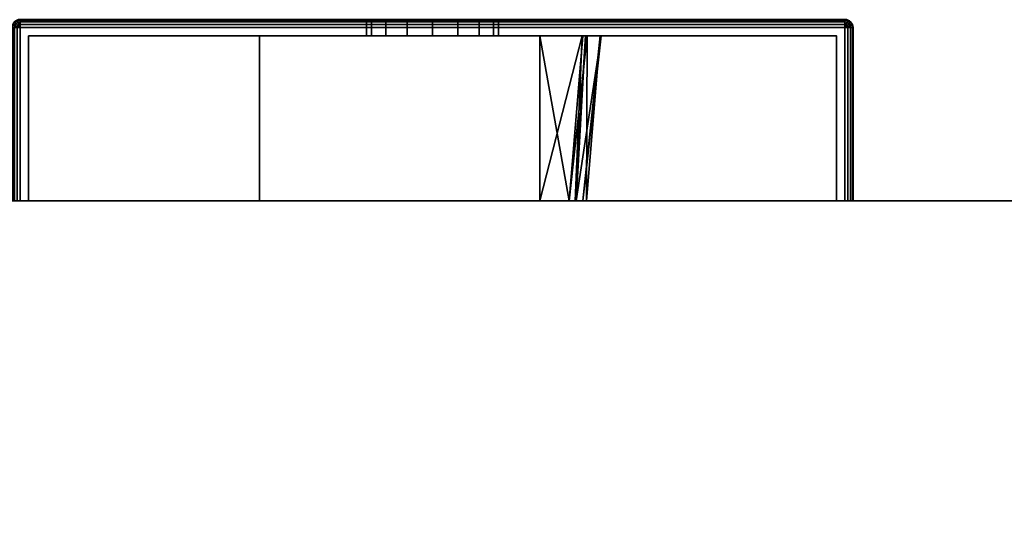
# Model space of a CAD drawing. Header units: millimetres. Extents: x -309 to 8059, y -96 to 57.
# Tile 74 of 99: x 5521 to 5581, y -20 to 11. Entities that reach past the tile are written whole.
import ezdxf

# ---------------------------------------------------------------- set-up
doc = ezdxf.new("R2010")
doc.units = ezdxf.units.MM
doc.layers.add('151', color=7, linetype='Continuous', true_color=0xffffff)

# ---------------------------------------------------------------- blocks, each defined once
blk = doc.blocks.new('UG_SURFACE_019')
at = {"layer": '151', "color": 252, "linetype": 'Continuous', "lineweight": 35}
for points in [[(5491, 0), (5491, 0, 2017), (6509, 0, 2017), (6509, 0)], [(6509, -39.3, 2017), (6509, 0, 2017), (5491, 0, 2017), (5491, -39.3, 2017)], [(5491, -39.3), (5491, 0), (6509, 0), (6509, -39.3)]]:
    blk.add_3dface(points, dxfattribs=at)
blk = doc.blocks.new('UG_SURFACE_021')
at = {"layer": '151', "color": 251, "linetype": 'Continuous', "lineweight": 35}
for points in [[(5520.538, 10.691, 1000), (5520.647, 10.854, 1000), (5520.673, 10.827, 999.809), (5520.573, 10.677, 999.809)], [(5520.647, 10.854, 1050), (5520.647, 10.854, 1000), (5520.538, 10.691, 1000), (5520.538, 10.691, 1050)], [(5520.573, 10.677, 1050.191), (5520.673, 10.827, 1050.191), (5520.647, 10.854, 1050), (5520.538, 10.691, 1050)], [(5520.573, 10.677, 999.809), (5520.673, 10.827, 999.809), (5520.75, 10.75, 999.646), (5520.673, 10.635, 999.646)], [(5520.673, 10.635, 1050.354), (5520.75, 10.75, 1050.354), (5520.673, 10.827, 1050.191), (5520.573, 10.677, 1050.191)], [(5520.647, 10.854, 1000), (5520.809, 10.962, 1000), (5520.823, 10.927, 999.809), (5520.673, 10.827, 999.809)], [(5520.809, 10.962, 1050), (5520.809, 10.962, 1000), (5520.647, 10.854, 1000), (5520.647, 10.854, 1050)], [(5520.673, 10.827, 1050.191), (5520.823, 10.927, 1050.191), (5520.809, 10.962, 1050), (5520.647, 10.854, 1050)], [(5520.673, 10.827, 999.809), (5520.823, 10.927, 999.809), (5520.864, 10.827, 999.646), (5520.75, 10.75, 999.646)], [(5520.75, 10.75, 1050.354), (5520.864, 10.827, 1050.354), (5520.823, 10.927, 1050.191), (5520.673, 10.827, 1050.191)], [(5520.673, 10.635, 999.646), (5520.75, 10.75, 999.646), (5520.864, 10.635, 999.538), (5520.823, 10.573, 999.538)], [(5520.823, 10.573, 1050.462), (5520.864, 10.635, 1050.462), (5520.75, 10.75, 1050.354), (5520.673, 10.635, 1050.354)], [(5520.75, 10.75, 999.646), (5520.864, 10.827, 999.646), (5520.927, 10.677, 999.538), (5520.864, 10.635, 999.538)], [(5520.864, 10.635, 1050.462), (5520.927, 10.677, 1050.462), (5520.864, 10.827, 1050.354), (5520.75, 10.75, 1050.354)], [(5520.809, 10.962, 1000), (5521, 11, 1000), (5521, 10.962, 999.809), (5520.823, 10.927, 999.809)], [(5521, 11, 1050), (5521, 11, 1000), (5520.809, 10.962, 1000), (5520.809, 10.962, 1050)], [(5520.823, 10.927, 1050.191), (5521, 10.962, 1050.191), (5521, 11, 1050), (5520.809, 10.962, 1050)], [(5520.823, 10.927, 999.809), (5521, 10.962, 999.809), (5521, 10.854, 999.646), (5520.864, 10.827, 999.646)], [(5520.864, 10.827, 1050.354), (5521, 10.854, 1050.354), (5521, 10.962, 1050.191), (5520.823, 10.927, 1050.191)], [(5520.864, 10.827, 999.646), (5521, 10.854, 999.646), (5521, 10.691, 999.538), (5520.927, 10.677, 999.538)], [(5520.927, 10.677, 1050.462), (5521, 10.691, 1050.462), (5521, 10.854, 1050.354), (5520.864, 10.827, 1050.354)], [(5521, 11, 1000), (5571, 11, 1000), (5571, 10.962, 999.809), (5521, 10.962, 999.809)], [(5571, 11, 1050), (5521, 11, 1050), (5521, 10.962, 1050.191), (5571, 10.962, 1050.191)], [(5521, 11, 1000), (5544.469, 11, 1014.305), (5546, 11, 1014)], [(5521, 11, 1000), (5521, 11, 1050), (5542, 11, 1032), (5542, 11, 1018)], [(5546, 11, 1014), (5547.531, 11, 1014.305), (5571, 11, 1000), (5521, 11, 1000)], [(5521, 11, 1050), (5542.305, 11, 1033.531), (5542, 11, 1032)], [(5521, 11, 1000), (5543.171, 11, 1015.172), (5544.469, 11, 1014.305)], [(5542, 11, 1018), (5542.305, 11, 1016.469), (5521, 11, 1000)], [(5521, 11, 1050), (5543.171, 11, 1034.828), (5542.305, 11, 1033.531)], [(5542.305, 11, 1016.469), (5543.171, 11, 1015.172), (5521, 11, 1000)], [(5521, 11, 1050), (5571, 11, 1050), (5546, 11, 1036), (5544.469, 11, 1035.696)], [(5544.469, 11, 1035.696), (5543.171, 11, 1034.828), (5521, 11, 1050)], [(5521, 10.962, 999.809), (5571, 10.962, 999.809), (5571, 10.854, 999.646), (5521, 10.854, 999.646)], [(5571, 10.962, 1050.191), (5521, 10.962, 1050.191), (5521, 10.854, 1050.354), (5571, 10.854, 1050.354)], [(5521, 10.854, 999.646), (5571, 10.854, 999.646), (5571, 10.691, 999.538), (5521, 10.691, 999.538)], [(5571, 10.854, 1050.354), (5521, 10.854, 1050.354), (5521, 10.691, 1050.462), (5571, 10.691, 1050.462)], [(5542, 10, 1032), (5542, 11, 1032), (5542.305, 11, 1033.531), (5542.305, 10, 1033.531)], [(5542.305, 10, 1016.469), (5542.305, 11, 1016.469), (5542, 11, 1018), (5542, 10, 1018)], [(5542, 10, 1018), (5542, 11, 1018), (5542, 11, 1032), (5542, 10, 1032)], [(5542.305, 10, 1033.531), (5542.305, 11, 1033.531), (5543.171, 11, 1034.828), (5543.171, 10, 1034.828)], [(5543.171, 10, 1015.172), (5543.171, 11, 1015.172), (5542.305, 11, 1016.469), (5542.305, 10, 1016.469)], [(5543.171, 10, 1034.828), (5543.171, 11, 1034.828), (5544.469, 11, 1035.696), (5544.469, 10, 1035.696)], [(5544.469, 10, 1014.305), (5544.469, 11, 1014.305), (5543.171, 11, 1015.172), (5543.171, 10, 1015.172)], [(5544.469, 10, 1035.696), (5544.469, 11, 1035.696), (5546, 11, 1036), (5546, 10, 1036)], [(5546, 10, 1014), (5546, 11, 1014), (5544.469, 11, 1014.305), (5544.469, 10, 1014.305)], [(5547.531, 11, 1035.696), (5546, 11, 1036), (5571, 11, 1050)], [(5546, 10, 1036), (5546, 11, 1036), (5547.531, 11, 1035.696), (5547.531, 10, 1035.696)], [(5547.531, 10, 1014.305), (5547.531, 11, 1014.305), (5546, 11, 1014), (5546, 10, 1014)], [(5571, 11, 1050), (5548.829, 11, 1034.828), (5547.531, 11, 1035.696)], [(5547.531, 11, 1014.305), (5548.829, 11, 1015.172), (5571, 11, 1000)], [(5547.531, 10, 1035.696), (5547.531, 11, 1035.696), (5548.829, 11, 1034.828), (5548.829, 10, 1034.828)], [(5548.829, 10, 1015.172), (5548.829, 11, 1015.172), (5547.531, 11, 1014.305), (5547.531, 10, 1014.305)], [(5571, 11, 1000), (5548.829, 11, 1015.172), (5549.695, 11, 1016.469)], [(5549.695, 11, 1033.531), (5548.829, 11, 1034.828), (5571, 11, 1050)], [(5548.829, 10, 1034.828), (5548.829, 11, 1034.828), (5549.695, 11, 1033.531), (5549.695, 10, 1033.531)], [(5549.695, 10, 1016.469), (5549.695, 11, 1016.469), (5548.829, 11, 1015.172), (5548.829, 10, 1015.172)], [(5571, 11, 1000), (5549.695, 11, 1016.469), (5550, 11, 1018)], [(5550, 11, 1032), (5549.695, 11, 1033.531), (5571, 11, 1050)], [(5549.695, 10, 1033.531), (5549.695, 11, 1033.531), (5550, 11, 1032), (5550, 10, 1032)], [(5550, 10, 1018), (5550, 11, 1018), (5549.695, 11, 1016.469), (5549.695, 10, 1016.469)], [(5550, 11, 1018), (5550, 11, 1032), (5571, 11, 1050), (5571, 11, 1000)], [(5550, 10, 1032), (5550, 11, 1032), (5550, 11, 1018), (5550, 10, 1018)], [(5571, 11, 1000), (5571.191, 10.962, 1000), (5571.177, 10.927, 999.809), (5571, 10.962, 999.809)], [(5571, 11, 1000), (5571, 11, 1050), (5571.191, 10.962, 1050), (5571.191, 10.962, 1000)], [(5571, 10.962, 1050.191), (5571.177, 10.927, 1050.191), (5571.191, 10.962, 1050), (5571, 11, 1050)], [(5571, 10.962, 999.809), (5571.177, 10.927, 999.809), (5571.136, 10.827, 999.646), (5571, 10.854, 999.646)], [(5571, 10.854, 1050.354), (5571.136, 10.827, 1050.354), (5571.177, 10.927, 1050.191), (5571, 10.962, 1050.191)], [(5571, 10.854, 999.646), (5571.136, 10.827, 999.646), (5571.073, 10.677, 999.538), (5571, 10.691, 999.538)], [(5571, 10.691, 1050.462), (5571.073, 10.677, 1050.462), (5571.136, 10.827, 1050.354), (5571, 10.854, 1050.354)], [(5571.136, 10.827, 999.646), (5571.25, 10.75, 999.646), (5571.136, 10.635, 999.538), (5571.073, 10.677, 999.538)], [(5571.073, 10.677, 1050.462), (5571.136, 10.635, 1050.462), (5571.25, 10.75, 1050.354), (5571.136, 10.827, 1050.354)], [(5571.177, 10.927, 999.809), (5571.327, 10.827, 999.809), (5571.25, 10.75, 999.646), (5571.136, 10.827, 999.646)], [(5571.136, 10.827, 1050.354), (5571.25, 10.75, 1050.354), (5571.327, 10.827, 1050.191), (5571.177, 10.927, 1050.191)], [(5571.25, 10.75, 999.646), (5571.327, 10.635, 999.646), (5571.177, 10.573, 999.538), (5571.136, 10.635, 999.538)], [(5571.136, 10.635, 1050.462), (5571.177, 10.573, 1050.462), (5571.327, 10.635, 1050.354), (5571.25, 10.75, 1050.354)], [(5571.191, 10.962, 1000), (5571.353, 10.854, 1000), (5571.327, 10.827, 999.809), (5571.177, 10.927, 999.809)], [(5571.177, 10.927, 1050.191), (5571.327, 10.827, 1050.191), (5571.353, 10.854, 1050), (5571.191, 10.962, 1050)], [(5571.191, 10.962, 1000), (5571.191, 10.962, 1050), (5571.353, 10.854, 1050), (5571.353, 10.854, 1000)], [(5571.327, 10.827, 999.809), (5571.427, 10.677, 999.809), (5571.327, 10.635, 999.646), (5571.25, 10.75, 999.646)], [(5571.25, 10.75, 1050.354), (5571.327, 10.635, 1050.354), (5571.427, 10.677, 1050.191), (5571.327, 10.827, 1050.191)], [(5571.353, 10.854, 1000), (5571.462, 10.691, 1000), (5571.427, 10.677, 999.809), (5571.327, 10.827, 999.809)], [(5571.327, 10.827, 1050.191), (5571.427, 10.677, 1050.191), (5571.462, 10.691, 1050), (5571.353, 10.854, 1050)], [(5571.353, 10.854, 1000), (5571.353, 10.854, 1050), (5571.462, 10.691, 1050), (5571.462, 10.691, 1000)], [(5520.5, 10.5, 1000), (5520.538, 10.691, 1000), (5520.573, 10.677, 999.809), (5520.538, 10.5, 999.809)], [(5520.538, 10.691, 1050), (5520.538, 10.691, 1000), (5520.5, 10.5, 1000), (5520.5, 10.5, 1050)], [(5520.538, 10.5, 1050.191), (5520.573, 10.677, 1050.191), (5520.538, 10.691, 1050), (5520.5, 10.5, 1050)], [(5520.538, 10.5, 999.809), (5520.538, 0, 999.809), (5520.5, 0, 1000), (5520.5, 10.5, 1000)], [(5520.5, 0, 1050), (5520.5, 10.5, 1050), (5520.5, 10.5, 1000), (5520.5, 0, 1000)], [(5520.5, 10.5, 1050), (5520.5, 0, 1050), (5520.538, 0, 1050.191), (5520.538, 10.5, 1050.191)], [(5520.538, 10.5, 999.809), (5520.573, 10.677, 999.809), (5520.673, 10.635, 999.646), (5520.647, 10.5, 999.646)], [(5520.647, 10.5, 1050.354), (5520.673, 10.635, 1050.354), (5520.573, 10.677, 1050.191), (5520.538, 10.5, 1050.191)], [(5520.647, 10.5, 999.646), (5520.647, 0, 999.646), (5520.538, 0, 999.809), (5520.538, 10.5, 999.809)], [(5520.538, 10.5, 1050.191), (5520.538, 0, 1050.191), (5520.647, 0, 1050.354), (5520.647, 10.5, 1050.354)], [(5520.647, 10.5, 999.646), (5520.673, 10.635, 999.646), (5520.823, 10.573, 999.538), (5520.809, 10.5, 999.538)], [(5520.809, 10.5, 1050.462), (5520.823, 10.573, 1050.462), (5520.673, 10.635, 1050.354), (5520.647, 10.5, 1050.354)], [(5520.809, 10.5, 999.538), (5520.809, 0, 999.538), (5520.647, 0, 999.646), (5520.647, 10.5, 999.646)], [(5520.647, 10.5, 1050.354), (5520.647, 0, 1050.354), (5520.809, 0, 1050.462), (5520.809, 10.5, 1050.462)], [(5520.809, 10.5, 999.538), (5520.823, 10.573, 999.538), (5521, 10.5, 999.5)], [(5521, 10.5, 1050.5), (5520.823, 10.573, 1050.462), (5520.809, 10.5, 1050.462)], [(5521, 10.5, 999.5), (5521, 0, 999.5), (5520.809, 0, 999.538), (5520.809, 10.5, 999.538)], [(5520.809, 10.5, 1050.462), (5520.809, 0, 1050.462), (5521, 0, 1050.5), (5521, 10.5, 1050.5)], [(5520.823, 10.573, 999.538), (5520.864, 10.635, 999.538), (5521, 10.5, 999.5)], [(5521, 10.5, 1050.5), (5520.864, 10.635, 1050.462), (5520.823, 10.573, 1050.462)], [(5520.864, 10.635, 999.538), (5520.927, 10.677, 999.538), (5521, 10.5, 999.5)], [(5521, 10.5, 1050.5), (5520.927, 10.677, 1050.462), (5520.864, 10.635, 1050.462)], [(5520.927, 10.677, 999.538), (5521, 10.691, 999.538), (5521, 10.5, 999.5)], [(5521, 10.5, 1050.5), (5521, 10.691, 1050.462), (5520.927, 10.677, 1050.462)], [(5521, 10.691, 999.538), (5571, 10.691, 999.538), (5571, 10.5, 999.5), (5521, 10.5, 999.5)], [(5571, 10.691, 1050.462), (5521, 10.691, 1050.462), (5521, 10.5, 1050.5), (5571, 10.5, 1050.5)], [(5571, 10.5, 999.5), (5571, 0, 999.5), (5521, 0, 999.5), (5521, 10.5, 999.5)], [(5571, 0, 1050.5), (5571, 10.5, 1050.5), (5521, 10.5, 1050.5), (5521, 0, 1050.5)], [(5571, 10.691, 999.538), (5571.073, 10.677, 999.538), (5571, 10.5, 999.5)], [(5571, 10.5, 1050.5), (5571.073, 10.677, 1050.462), (5571, 10.691, 1050.462)], [(5571.073, 10.677, 999.538), (5571.136, 10.635, 999.538), (5571, 10.5, 999.5)], [(5571, 10.5, 1050.5), (5571.136, 10.635, 1050.462), (5571.073, 10.677, 1050.462)], [(5571.136, 10.635, 999.538), (5571.177, 10.573, 999.538), (5571, 10.5, 999.5)], [(5571, 10.5, 1050.5), (5571.177, 10.573, 1050.462), (5571.136, 10.635, 1050.462)], [(5571.177, 10.573, 999.538), (5571.191, 10.5, 999.538), (5571, 10.5, 999.5)], [(5571, 10.5, 1050.5), (5571.191, 10.5, 1050.462), (5571.177, 10.573, 1050.462)], [(5571.191, 10.5, 999.538), (5571.191, 0, 999.538), (5571, 0, 999.5), (5571, 10.5, 999.5)], [(5571, 10.5, 1050.5), (5571, 0, 1050.5), (5571.191, 0, 1050.462), (5571.191, 10.5, 1050.462)], [(5571.327, 10.635, 999.646), (5571.353, 10.5, 999.646), (5571.191, 10.5, 999.538), (5571.177, 10.573, 999.538)], [(5571.177, 10.573, 1050.462), (5571.191, 10.5, 1050.462), (5571.353, 10.5, 1050.354), (5571.327, 10.635, 1050.354)], [(5571.353, 10.5, 999.646), (5571.353, 0, 999.646), (5571.191, 0, 999.538), (5571.191, 10.5, 999.538)], [(5571.191, 10.5, 1050.462), (5571.191, 0, 1050.462), (5571.353, 0, 1050.354), (5571.353, 10.5, 1050.354)], [(5571.427, 10.677, 999.809), (5571.462, 10.5, 999.809), (5571.353, 10.5, 999.646), (5571.327, 10.635, 999.646)], [(5571.327, 10.635, 1050.354), (5571.353, 10.5, 1050.354), (5571.462, 10.5, 1050.191), (5571.427, 10.677, 1050.191)], [(5571.462, 10.5, 999.809), (5571.462, 0, 999.809), (5571.353, 0, 999.646), (5571.353, 10.5, 999.646)], [(5571.353, 10.5, 1050.354), (5571.353, 0, 1050.354), (5571.462, 0, 1050.191), (5571.462, 10.5, 1050.191)], [(5571.462, 10.691, 1000), (5571.5, 10.5, 1000), (5571.462, 10.5, 999.809), (5571.427, 10.677, 999.809)], [(5571.427, 10.677, 1050.191), (5571.462, 10.5, 1050.191), (5571.5, 10.5, 1050), (5571.462, 10.691, 1050)], [(5571.462, 10.691, 1000), (5571.462, 10.691, 1050), (5571.5, 10.5, 1050), (5571.5, 10.5, 1000)], [(5571.5, 10.5, 1000), (5571.5, 0, 1000), (5571.462, 0, 999.809), (5571.462, 10.5, 999.809)], [(5571.462, 10.5, 1050.191), (5571.462, 0, 1050.191), (5571.5, 0, 1050), (5571.5, 10.5, 1050)], [(5571.5, 10.5, 1050), (5571.5, 0, 1050), (5571.5, 0, 1000), (5571.5, 10.5, 1000)], [(5521.5, 0, 1000.5), (5521.5, 10, 1000.5), (5521.5, 10, 1049.5), (5521.5, 0, 1049.5)], [(5521.5, 0, 1049.5), (5521.5, 10, 1049.5), (5570.5, 10, 1049.5), (5570.5, 0, 1049.5)], [(5570.5, 0, 1000.5), (5570.5, 10, 1000.5), (5521.5, 10, 1000.5), (5521.5, 0, 1000.5)], [(5521.5, 10, 1049.5), (5544.469, 10, 1035.696), (5546, 10, 1036)], [(5521.5, 10, 1049.5), (5521.5, 10, 1000.5), (5542, 10, 1018), (5542, 10, 1032)], [(5546, 10, 1036), (5547.531, 10, 1035.696), (5570.5, 10, 1049.5), (5521.5, 10, 1049.5)], [(5521.5, 10, 1000.5), (5542.305, 10, 1016.469), (5542, 10, 1018)], [(5521.5, 10, 1049.5), (5543.171, 10, 1034.828), (5544.469, 10, 1035.696)], [(5542, 10, 1032), (5542.305, 10, 1033.531), (5521.5, 10, 1049.5)], [(5521.5, 10, 1000.5), (5543.171, 10, 1015.172), (5542.305, 10, 1016.469)], [(5542.305, 10, 1033.531), (5543.171, 10, 1034.828), (5521.5, 10, 1049.5)], [(5521.5, 10, 1000.5), (5570.5, 10, 1000.5), (5546, 10, 1014), (5544.469, 10, 1014.305)], [(5544.469, 10, 1014.305), (5543.171, 10, 1015.172), (5521.5, 10, 1000.5)], [(5547.531, 10, 1014.305), (5546, 10, 1014), (5570.5, 10, 1000.5)], [(5570.5, 10, 1000.5), (5548.829, 10, 1015.172), (5547.531, 10, 1014.305)], [(5547.531, 10, 1035.696), (5548.829, 10, 1034.828), (5570.5, 10, 1049.5)], [(5570.5, 10, 1049.5), (5548.829, 10, 1034.828), (5549.695, 10, 1033.531)], [(5549.695, 10, 1016.469), (5548.829, 10, 1015.172), (5570.5, 10, 1000.5)], [(5570.5, 10, 1049.5), (5549.695, 10, 1033.531), (5550, 10, 1032)], [(5550, 10, 1018), (5549.695, 10, 1016.469), (5570.5, 10, 1000.5)], [(5570.5, 10, 1000.5), (5570.5, 10, 1049.5), (5550, 10, 1032), (5550, 10, 1018)], [(5570.5, 0, 1049.5), (5570.5, 10, 1049.5), (5570.5, 10, 1000.5), (5570.5, 0, 1000.5)], [(5521.5, 0, 1000.5), (5521.5, 0, 1049.5), (5520.5, 0, 1050), (5520.5, 0, 1000)], [(5521.5, 0, 1049.5), (5520.647, 0, 1050.354), (5520.538, 0, 1050.191), (5520.5, 0, 1050)], [(5520.5, 0, 1000), (5520.538, 0, 999.809), (5520.647, 0, 999.646), (5521.5, 0, 1000.5)], [(5521, 0, 1050.5), (5520.809, 0, 1050.462), (5520.647, 0, 1050.354), (5521.5, 0, 1049.5)], [(5521.5, 0, 1000.5), (5520.647, 0, 999.646), (5520.809, 0, 999.538), (5521, 0, 999.5)], [(5521.5, 0, 1049.5), (5570.5, 0, 1049.5), (5571, 0, 1050.5), (5521, 0, 1050.5)], [(5570.5, 0, 1000.5), (5521.5, 0, 1000.5), (5521, 0, 999.5), (5571, 0, 999.5)], [(5570.5, 0, 1049.5), (5570.5, 0, 1000.5), (5571.5, 0, 1000), (5571.5, 0, 1050)], [(5570.5, 0, 1000.5), (5571.353, 0, 999.646), (5571.462, 0, 999.809), (5571.5, 0, 1000)], [(5570.5, 0, 1049.5), (5571.353, 0, 1050.354), (5571.191, 0, 1050.462), (5571, 0, 1050.5)], [(5571, 0, 999.5), (5571.191, 0, 999.538), (5571.353, 0, 999.646), (5570.5, 0, 1000.5)], [(5571.5, 0, 1050), (5571.462, 0, 1050.191), (5571.353, 0, 1050.354), (5570.5, 0, 1049.5)]]:
    blk.add_3dface(points, dxfattribs=at)
blk = doc.blocks.new('UG_SURFACE_022')
at = {"layer": '151', "color": 251, "linetype": 'Continuous', "lineweight": 35}
for points in [[(5520.823, 10.927, 1129.191), (5521, 10.962, 1129.191), (5521, 11, 1129), (5520.809, 10.962, 1129)], [(5521, 11, 1129), (5521, 11, 1079), (5520.809, 10.962, 1079), (5520.809, 10.962, 1129)], [(5520.809, 10.962, 1079), (5521, 11, 1079), (5521, 10.962, 1078.809), (5520.823, 10.927, 1078.809)], [(5520.864, 10.827, 1129.354), (5521, 10.854, 1129.354), (5521, 10.962, 1129.191), (5520.823, 10.927, 1129.191)], [(5520.823, 10.927, 1078.809), (5521, 10.962, 1078.809), (5521, 10.854, 1078.646), (5520.864, 10.827, 1078.646)], [(5520.927, 10.677, 1129.462), (5521, 10.691, 1129.462), (5521, 10.854, 1129.354), (5520.864, 10.827, 1129.354)], [(5520.864, 10.827, 1078.646), (5521, 10.854, 1078.646), (5521, 10.691, 1078.538), (5520.927, 10.677, 1078.538)], [(5571, 11, 1129), (5521, 11, 1129), (5521, 10.962, 1129.191), (5571, 10.962, 1129.191)], [(5521, 11, 1079), (5571, 11, 1079), (5571, 10.962, 1078.809), (5521, 10.962, 1078.809)], [(5571, 10.962, 1129.191), (5521, 10.962, 1129.191), (5521, 10.854, 1129.354), (5571, 10.854, 1129.354)], [(5521, 10.962, 1078.809), (5571, 10.962, 1078.809), (5571, 10.854, 1078.646), (5521, 10.854, 1078.646)], [(5571, 10.854, 1129.354), (5521, 10.854, 1129.354), (5521, 10.691, 1129.462), (5571, 10.691, 1129.462)], [(5521, 10.854, 1078.646), (5571, 10.854, 1078.646), (5571, 10.691, 1078.538), (5521, 10.691, 1078.538)], [(5571, 10.962, 1129.191), (5571.177, 10.927, 1129.191), (5571.191, 10.962, 1129), (5571, 11, 1129)], [(5571, 11, 1079), (5571, 11, 1129), (5571.191, 10.962, 1129), (5571.191, 10.962, 1079)], [(5571, 11, 1079), (5571.191, 10.962, 1079), (5571.177, 10.927, 1078.809), (5571, 10.962, 1078.809)], [(5571, 10.854, 1129.354), (5571.136, 10.827, 1129.354), (5571.177, 10.927, 1129.191), (5571, 10.962, 1129.191)], [(5571, 10.962, 1078.809), (5571.177, 10.927, 1078.809), (5571.136, 10.827, 1078.646), (5571, 10.854, 1078.646)], [(5571, 10.691, 1129.462), (5571.073, 10.677, 1129.462), (5571.136, 10.827, 1129.354), (5571, 10.854, 1129.354)], [(5571, 10.854, 1078.646), (5571.136, 10.827, 1078.646), (5571.073, 10.677, 1078.538), (5571, 10.691, 1078.538)], [(5571.073, 10.677, 1129.462), (5571.136, 10.635, 1129.462), (5571.25, 10.75, 1129.354), (5571.136, 10.827, 1129.354)], [(5571.136, 10.827, 1078.646), (5571.25, 10.75, 1078.646), (5571.136, 10.635, 1078.538), (5571.073, 10.677, 1078.538)], [(5571.136, 10.827, 1129.354), (5571.25, 10.75, 1129.354), (5571.327, 10.827, 1129.191), (5571.177, 10.927, 1129.191)], [(5571.177, 10.927, 1078.809), (5571.327, 10.827, 1078.809), (5571.25, 10.75, 1078.646), (5571.136, 10.827, 1078.646)], [(5571.136, 10.635, 1129.462), (5571.177, 10.573, 1129.462), (5571.327, 10.635, 1129.354), (5571.25, 10.75, 1129.354)], [(5571.25, 10.75, 1078.646), (5571.327, 10.635, 1078.646), (5571.177, 10.573, 1078.538), (5571.136, 10.635, 1078.538)], [(5571.177, 10.927, 1129.191), (5571.327, 10.827, 1129.191), (5571.353, 10.854, 1129), (5571.191, 10.962, 1129)], [(5571.191, 10.962, 1079), (5571.353, 10.854, 1079), (5571.327, 10.827, 1078.809), (5571.177, 10.927, 1078.809)], [(5571.191, 10.962, 1079), (5571.191, 10.962, 1129), (5571.353, 10.854, 1129), (5571.353, 10.854, 1079)], [(5571.25, 10.75, 1129.354), (5571.327, 10.635, 1129.354), (5571.427, 10.677, 1129.191), (5571.327, 10.827, 1129.191)], [(5571.327, 10.827, 1078.809), (5571.427, 10.677, 1078.809), (5571.327, 10.635, 1078.646), (5571.25, 10.75, 1078.646)], [(5571.327, 10.827, 1129.191), (5571.427, 10.677, 1129.191), (5571.462, 10.691, 1129), (5571.353, 10.854, 1129)], [(5571.353, 10.854, 1079), (5571.462, 10.691, 1079), (5571.427, 10.677, 1078.809), (5571.327, 10.827, 1078.809)], [(5571.353, 10.854, 1079), (5571.353, 10.854, 1129), (5571.462, 10.691, 1129), (5571.462, 10.691, 1079)], [(5521, 10.5, 1129.5), (5520.823, 10.573, 1129.462), (5520.809, 10.5, 1129.462)], [(5520.809, 10.5, 1078.538), (5520.823, 10.573, 1078.538), (5521, 10.5, 1078.5)], [(5520.809, 10.5, 1129.462), (5520.809, 0, 1129.462), (5521, 0, 1129.5), (5521, 10.5, 1129.5)], [(5521, 10.5, 1078.5), (5521, 0, 1078.5), (5520.809, 0, 1078.538), (5520.809, 10.5, 1078.538)], [(5521, 10.5, 1129.5), (5520.864, 10.635, 1129.462), (5520.823, 10.573, 1129.462)], [(5520.823, 10.573, 1078.538), (5520.864, 10.635, 1078.538), (5521, 10.5, 1078.5)], [(5521, 10.5, 1129.5), (5520.927, 10.677, 1129.462), (5520.864, 10.635, 1129.462)], [(5520.864, 10.635, 1078.538), (5520.927, 10.677, 1078.538), (5521, 10.5, 1078.5)], [(5521, 10.5, 1129.5), (5521, 10.691, 1129.462), (5520.927, 10.677, 1129.462)], [(5520.927, 10.677, 1078.538), (5521, 10.691, 1078.538), (5521, 10.5, 1078.5)], [(5571, 10.691, 1129.462), (5521, 10.691, 1129.462), (5521, 10.5, 1129.5), (5571, 10.5, 1129.5)], [(5521, 10.691, 1078.538), (5571, 10.691, 1078.538), (5571, 10.5, 1078.5), (5521, 10.5, 1078.5)], [(5521, 10.5, 1129.5), (5521, 0, 1129.5), (5571, 0, 1129.5), (5571, 10.5, 1129.5)], [(5571, 10.5, 1078.5), (5571, 0, 1078.5), (5521, 0, 1078.5), (5521, 10.5, 1078.5)], [(5571, 10.5, 1129.5), (5571.073, 10.677, 1129.462), (5571, 10.691, 1129.462)], [(5571, 10.691, 1078.538), (5571.073, 10.677, 1078.538), (5571, 10.5, 1078.5)], [(5571, 10.5, 1129.5), (5571.136, 10.635, 1129.462), (5571.073, 10.677, 1129.462)], [(5571.073, 10.677, 1078.538), (5571.136, 10.635, 1078.538), (5571, 10.5, 1078.5)], [(5571, 10.5, 1129.5), (5571.177, 10.573, 1129.462), (5571.136, 10.635, 1129.462)], [(5571.136, 10.635, 1078.538), (5571.177, 10.573, 1078.538), (5571, 10.5, 1078.5)], [(5571, 10.5, 1129.5), (5571.191, 10.5, 1129.462), (5571.177, 10.573, 1129.462)], [(5571.177, 10.573, 1078.538), (5571.191, 10.5, 1078.538), (5571, 10.5, 1078.5)], [(5571, 10.5, 1129.5), (5571, 0, 1129.5), (5571.191, 0, 1129.462), (5571.191, 10.5, 1129.462)], [(5571.191, 10.5, 1078.538), (5571.191, 0, 1078.538), (5571, 0, 1078.5), (5571, 10.5, 1078.5)], [(5571.177, 10.573, 1129.462), (5571.191, 10.5, 1129.462), (5571.353, 10.5, 1129.354), (5571.327, 10.635, 1129.354)], [(5571.327, 10.635, 1078.646), (5571.353, 10.5, 1078.646), (5571.191, 10.5, 1078.538), (5571.177, 10.573, 1078.538)], [(5571.191, 10.5, 1129.462), (5571.191, 0, 1129.462), (5571.353, 0, 1129.354), (5571.353, 10.5, 1129.354)], [(5571.353, 10.5, 1078.646), (5571.353, 0, 1078.646), (5571.191, 0, 1078.538), (5571.191, 10.5, 1078.538)], [(5571.327, 10.635, 1129.354), (5571.353, 10.5, 1129.354), (5571.462, 10.5, 1129.191), (5571.427, 10.677, 1129.191)], [(5571.427, 10.677, 1078.809), (5571.462, 10.5, 1078.809), (5571.353, 10.5, 1078.646), (5571.327, 10.635, 1078.646)], [(5571.353, 10.5, 1129.354), (5571.353, 0, 1129.354), (5571.462, 0, 1129.191), (5571.462, 10.5, 1129.191)], [(5571.462, 10.5, 1078.809), (5571.462, 0, 1078.809), (5571.353, 0, 1078.646), (5571.353, 10.5, 1078.646)], [(5571.427, 10.677, 1129.191), (5571.462, 10.5, 1129.191), (5571.5, 10.5, 1129), (5571.462, 10.691, 1129)], [(5571.462, 10.691, 1079), (5571.5, 10.5, 1079), (5571.462, 10.5, 1078.809), (5571.427, 10.677, 1078.809)], [(5571.462, 10.691, 1079), (5571.462, 10.691, 1129), (5571.5, 10.5, 1129), (5571.5, 10.5, 1079)], [(5571.462, 10.5, 1129.191), (5571.462, 0, 1129.191), (5571.5, 0, 1129), (5571.5, 10.5, 1129)], [(5571.5, 10.5, 1079), (5571.5, 0, 1079), (5571.462, 0, 1078.809), (5571.462, 10.5, 1078.809)], [(5571.5, 0, 1079), (5571.5, 10.5, 1079), (5571.5, 10.5, 1129), (5571.5, 0, 1129)], [(5521.5, 0, 1079.5), (5521.5, 10, 1079.5), (5521.5, 10, 1128.5), (5521.5, 0, 1128.5)], [(5521.5, 0, 1128.5), (5521.5, 10, 1128.5), (5570.5, 10, 1128.5), (5570.5, 0, 1128.5)], [(5570.5, 0, 1079.5), (5570.5, 10, 1079.5), (5521.5, 10, 1079.5), (5521.5, 0, 1079.5)], [(5570.5, 10, 1128.5), (5521.5, 10, 1128.5), (5535.5, 10, 1115), (5552.5, 10, 1115)], [(5521.5, 10, 1128.5), (5521.5, 10, 1079.5), (5535.5, 10, 1093), (5535.5, 10, 1115)], [(5521.5, 10, 1079.5), (5570.5, 10, 1079.5), (5552.5, 10, 1093), (5535.5, 10, 1093)], [(5535.5, 10, 1093), (5552.5, 10, 1093), (5552.5, 0, 1093), (5535.5, 0, 1093)], [(5535.5, 10, 1115), (5535.5, 10, 1093), (5535.5, 0, 1093), (5535.5, 0, 1115)], [(5552.5, 10, 1115), (5535.5, 10, 1115), (5535.5, 0, 1115), (5552.5, 0, 1115)], [(5570.5, 10, 1128.5), (5552.5, 10, 1115), (5555.067, 10, 1110.408)], [(5555.116, 10, 1097.988), (5552.5, 10, 1093), (5570.5, 10, 1079.5)], [(5552.5, 0, 1115), (5554.657, 0, 1109.987), (5555.067, 10, 1110.408)], [(5555.067, 10, 1110.408), (5552.5, 10, 1115), (5552.5, 0, 1115)], [(5552.5, 10, 1093), (5555.116, 10, 1097.988), (5554.289, 0, 1098.233)], [(5554.289, 0, 1098.233), (5552.5, 0, 1093), (5552.5, 10, 1093)], [(5554.289, 0, 1098.233), (5555.116, 10, 1097.988), (5555.382, 10, 1098.494)], [(5555.382, 10, 1098.494), (5555.328, 0, 1101.272), (5554.289, 0, 1098.233)], [(5555.274, 10, 1109.35), (5555.067, 10, 1110.408), (5554.657, 0, 1109.987)], [(5554.657, 0, 1109.987), (5554.716, 0, 1109.221), (5555.274, 10, 1109.35)], [(5554.716, 0, 1109.221), (5555.12, 0, 1103.971), (5556.235, 10, 1104.455)], [(5556.235, 10, 1104.455), (5555.274, 10, 1109.35), (5554.716, 0, 1109.221)], [(5570.5, 10, 1128.5), (5555.067, 10, 1110.408), (5555.274, 10, 1109.35)], [(5570.5, 10, 1079.5), (5555.382, 10, 1098.494), (5555.116, 10, 1097.988)], [(5555.12, 0, 1103.971), (5556.171, 10, 1104.01), (5556.235, 10, 1104.455)], [(5556.171, 10, 1104.01), (5555.12, 0, 1103.971), (5555.328, 0, 1101.272)], [(5555.274, 10, 1109.35), (5556.235, 10, 1104.455), (5570.5, 10, 1128.5)], [(5555.328, 0, 1101.272), (5555.382, 10, 1098.494), (5556.171, 10, 1104.01)], [(5556.171, 10, 1104.01), (5555.382, 10, 1098.494), (5570.5, 10, 1079.5)], [(5570.5, 10, 1079.5), (5570.5, 10, 1128.5), (5556.235, 10, 1104.455), (5556.171, 10, 1104.01)], [(5570.5, 0, 1128.5), (5570.5, 10, 1128.5), (5570.5, 10, 1079.5), (5570.5, 0, 1079.5)], [(5521.5, 0, 1079.5), (5521.5, 0, 1128.5), (5520.5, 0, 1129), (5520.5, 0, 1079)], [(5521.5, 0, 1128.5), (5520.647, 0, 1129.354), (5520.538, 0, 1129.191), (5520.5, 0, 1129)], [(5520.5, 0, 1079), (5520.538, 0, 1078.809), (5520.647, 0, 1078.646), (5521.5, 0, 1079.5)], [(5521, 0, 1129.5), (5520.809, 0, 1129.462), (5520.647, 0, 1129.354), (5521.5, 0, 1128.5)], [(5521.5, 0, 1079.5), (5520.647, 0, 1078.646), (5520.809, 0, 1078.538), (5521, 0, 1078.5)], [(5521.5, 0, 1128.5), (5570.5, 0, 1128.5), (5571, 0, 1129.5), (5521, 0, 1129.5)], [(5570.5, 0, 1079.5), (5521.5, 0, 1079.5), (5521, 0, 1078.5), (5571, 0, 1078.5)], [(5535.5, 0, 1115), (5535.5, 0, 1093), (5555.12, 0, 1103.971), (5554.716, 0, 1109.221)], [(5535.5, 0, 1093), (5552.5, 0, 1093), (5554.289, 0, 1098.233)], [(5554.289, 0, 1098.233), (5555.328, 0, 1101.272), (5555.12, 0, 1103.971), (5535.5, 0, 1093)], [(5554.716, 0, 1109.221), (5554.657, 0, 1109.987), (5552.5, 0, 1115), (5535.5, 0, 1115)], [(5570.5, 0, 1128.5), (5570.5, 0, 1079.5), (5571.5, 0, 1079), (5571.5, 0, 1129)], [(5570.5, 0, 1079.5), (5571.353, 0, 1078.646), (5571.462, 0, 1078.809), (5571.5, 0, 1079)], [(5570.5, 0, 1128.5), (5571.353, 0, 1129.354), (5571.191, 0, 1129.462), (5571, 0, 1129.5)], [(5571, 0, 1078.5), (5571.191, 0, 1078.538), (5571.353, 0, 1078.646), (5570.5, 0, 1079.5)], [(5571.5, 0, 1129), (5571.462, 0, 1129.191), (5571.353, 0, 1129.354), (5570.5, 0, 1128.5)]]:
    blk.add_3dface(points, dxfattribs=at)

msp = doc.modelspace()

# ---------------------------------------------------------------- linework, layer by layer
at = {"layer": '151', "color": 251, "linetype": 'Continuous', "lineweight": 35}
for p, q in [((5542, 11, 1018), (5542, 10, 1018)), ((5542, 11, 1032), (5542, 10, 1032)), ((5550, 11, 1032), (5550, 10, 1032)), ((5550, 11, 1018), (5550, 10, 1018)), ((5571, 10.5, 1129.5), (5521, 10.5, 1129.5)), ((5521, 10.5, 1078.5), (5571, 10.5, 1078.5)), ((5521, 10.5, 1129.5), (5521, 0, 1129.5)), ((5521, 0, 1078.5), (5521, 10.5, 1078.5)), ((5521, 10.5, 999.5), (5571, 10.5, 999.5)), ((5521, 10.5, 1050.5), (5521, 0, 1050.5)), ((5521, 0, 999.5), (5521, 10.5, 999.5)), ((5571, 10.5, 1050.5), (5521, 10.5, 1050.5)), ((5571, 10.5, 1078.5), (5571, 0, 1078.5)), ((5571, 0, 1129.5), (5571, 10.5, 1129.5)), ((5571, 0, 1050.5), (5571, 10.5, 1050.5)), ((5571, 10.5, 999.5), (5571, 0, 999.5)), ((5571.5, 10.5, 1079), (5571.5, 10.5, 1129)), ((5571.5, 0, 1079), (5571.5, 10.5, 1079)), ((5571.5, 10.5, 1129), (5571.5, 0, 1129)), ((5571.5, 10.5, 1050), (5571.5, 0, 1050)), ((5571.5, 0, 1000), (5571.5, 10.5, 1000)), ((5571.5, 10.5, 1000), (5571.5, 10.5, 1050)), ((5521.5, 10, 1079.5), (5570.5, 10, 1079.5)), ((5570.5, 10, 1128.5), (5521.5, 10, 1128.5)), ((5521.5, 0, 1128.5), (5521.5, 10, 1128.5)), ((5521.5, 0, 1079.5), (5521.5, 10, 1079.5)), ((5521.5, 10, 1128.5), (5521.5, 10, 1079.5)), ((5521.5, 10, 1000.5), (5570.5, 10, 1000.5)), ((5521.5, 0, 1000.5), (5521.5, 10, 1000.5)), ((5570.5, 10, 1049.5), (5521.5, 10, 1049.5)), ((5521.5, 10, 1049.5), (5521.5, 10, 1000.5)), ((5521.5, 0, 1049.5), (5521.5, 10, 1049.5)), ((5535.5, 10, 1093), (5535.5, 0, 1093)), ((5535.5, 10, 1115), (5535.5, 0, 1115)), ((5535.5, 10, 1115), (5535.5, 10, 1093)), ((5552.5, 10, 1115), (5535.5, 10, 1115)), ((5535.5, 10, 1093), (5552.5, 10, 1093)), ((5542, 10, 1032), (5542, 10, 1018)), ((5550, 10, 1018), (5550, 10, 1032)), ((5552.5, 10, 1115), (5552.5, 0, 1115)), ((5570.5, 0, 1128.5), (5570.5, 10, 1128.5)), ((5570.5, 0, 1079.5), (5570.5, 10, 1079.5)), ((5570.5, 10, 1079.5), (5570.5, 10, 1128.5)), ((5570.5, 0, 1049.5), (5570.5, 10, 1049.5)), ((5570.5, 10, 1000.5), (5570.5, 10, 1049.5)), ((5570.5, 0, 1000.5), (5570.5, 10, 1000.5)), ((5521, 0, 1078.5), (5571, 0, 1078.5)), ((5571, 0, 1050.5), (5521, 0, 1050.5)), ((5521, 0, 999.5), (5571, 0, 999.5)), ((5571, 0, 1129.5), (5521, 0, 1129.5)), ((5570.5, 0, 1128.5), (5521.5, 0, 1128.5)), ((5521.5, 0, 1128.5), (5521.5, 0, 1079.5)), ((5521.5, 0, 1079.5), (5570.5, 0, 1079.5)), ((5570.5, 0, 1049.5), (5521.5, 0, 1049.5)), ((5521.5, 0, 1049.5), (5521.5, 0, 1000.5)), ((5521.5, 0, 1000.5), (5570.5, 0, 1000.5)), ((5552.5, 0, 1115), (5535.5, 0, 1115)), ((5535.5, 0, 1093), (5552.5, 0, 1093)), ((5535.5, 0, 1115), (5535.5, 0, 1093)), ((5570.5, 0, 1079.5), (5570.5, 0, 1128.5)), ((5570.5, 0, 1000.5), (5570.5, 0, 1049.5)), ((5571.5, 0, 1079), (5571.5, 0, 1129)), ((5571.5, 0, 1000), (5571.5, 0, 1050))]:
    msp.add_line(p, q, dxfattribs=at)
at = {"layer": '151', "color": 252, "linetype": 'Continuous', "lineweight": 35}
for p, q in [((6509, 0), (5491, 0)), ((6509, 0, 2017), (5491, 0, 2017))]:
    msp.add_line(p, q, dxfattribs=at)
at = {"layer": '151', "color": 251, "linetype": 'Continuous', "lineweight": 35, "extrusion": (0, 0, -1)}
for centre, start, end in [((-5521, 10.5, -1079), 0, 90), ((-5521, 10.5, -1129), 0, 90), ((-5571, 10.5, -1129), 90, 180), ((-5571, 10.5, -1079), 90, 180)]:
    msp.add_arc(centre, 0.5, start, end, dxfattribs=at)
at = {"layer": '151', "color": 251, "linetype": 'Continuous', "lineweight": 35}
for centre, start, end in [((5521, 10.5, 1050), 90, 180), ((5521, 10.5, 1000), 90, 180), ((5571, 10.5, 1050), 0, 90), ((5571, 10.5, 1000), 0, 90)]:
    msp.add_arc(centre, 0.5, start, end, dxfattribs=at)
at = {"layer": '151', "color": 251, "linetype": 'Continuous', "lineweight": 35, "extrusion": (1, 0, 0)}
for centre, start, end in [((10.5, 1079, 5521), 270, 0), ((10.5, 1129, 5521), 0, 90), ((10.5, 1050, 5521), 0, 90), ((10.5, 1000, 5521), 270, 0), ((10.5, 1079, 5571), 270, 0), ((10.5, 1129, 5571), 0, 90), ((10.5, 1000, 5571), 270, 0), ((10.5, 1050, 5571), 0, 90)]:
    msp.add_arc(centre, 0.5, start, end, dxfattribs=at)
at = {"layer": '151', "color": 251, "linetype": 'Continuous', "lineweight": 35, "extrusion": (0, 1, 0)}
for centre, start, end in [((-5521, 1079, 10.5), 270, 0), ((-5521, 1129, 10.5), 0, 90), ((-5521, 1050, 10.5), 0, 90), ((-5521, 1000, 10.5), 270, 0), ((-5571, 1129, 10.5), 90, 180), ((-5571, 1000, 10.5), 180, 270)]:
    msp.add_arc(centre, 0.5, start, end, dxfattribs=at)
at = {"layer": '151', "color": 251, "linetype": 'Continuous', "lineweight": 35, "extrusion": (0, -1, 0)}
for centre, radius, start, end in [((5571, 1079, -10.5), 0.5, 270, 0), ((5571, 1050, -10.5), 0.5, 0, 90), ((5546, 1032, -10), 4, 0, 180), ((5546, 1018, -10), 4, 180, 0), ((5521, 1079), 0.5, 180, 270), ((5521, 1129), 0.5, 90, 180), ((5521, 1000), 0.5, 180, 270), ((5521, 1050), 0.5, 90, 180), ((5521, 1050), 0.5, 90, 180), ((5571, 1129), 0.5, 0, 90), ((5571, 1079), 0.5, 270, 0), ((5571, 1000), 0.5, 270, 0), ((5571, 1050), 0.5, 0, 90), ((5571, 1000), 0.5, 270, 0)]:
    msp.add_arc(centre, radius, start, end, dxfattribs=at)
at = {"layer": '151', "color": 251, "linetype": 'Continuous', "lineweight": 35}
for points, degree in [([(5552.5, 10, 1093), (5552.5, 0, 1093)], 1), ([(5552.5, 10, 1093), (5553.09, 10, 1093.765), (5554.154, 10, 1095.403), (5555.343, 10, 1098.118), (5556.075, 10, 1101.013), (5556.323, 10, 1104), (5556.075, 10, 1106.987), (5555.343, 10, 1109.882), (5554.154, 10, 1112.597), (5553.09, 10, 1114.235), (5552.5, 10, 1115)], 3), ([(5552.5, 0, 1093), (5553.477, 0, 1094.657), (5554.979, 0, 1098.234), (5555.765, 0, 1104), (5554.979, 0, 1109.766), (5553.477, 0, 1113.343), (5552.5, 0, 1115)], 3)]:
    msp.add_open_spline(points, degree=degree, dxfattribs=at)

# ---------------------------------------------------------------- block references
for name in ['UG_SURFACE_022', 'UG_SURFACE_021']:
    msp.add_blockref(name, (0, 0), dxfattribs=at)
at = {"layer": '151', "color": 252, "linetype": 'Continuous', "lineweight": 35}
msp.add_blockref('UG_SURFACE_019', (0, 0), dxfattribs=at)

doc.saveas('drawing.dxf')
